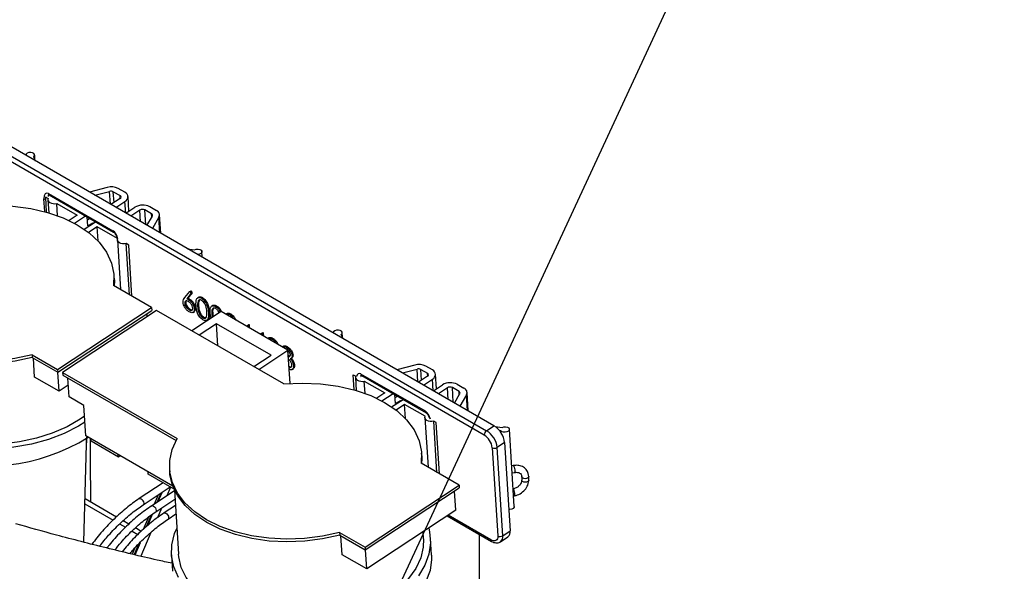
# Paper-space layout 'Sheet2' of a CAD drawing. Header units: millimetres. Extents: x 3 to 471, y 5 to 248.
# Tile 73 of 78: x 96.01 to 103.81, y 151.91 to 156.28. Entities that reach past the tile are written whole.
import ezdxf

# ---------------------------------------------------------------- set-up
doc = ezdxf.new("R2010")
doc.units = ezdxf.units.MM
doc.layers.add('BOARDER', color=7, linetype='Continuous', lineweight=25)
doc.dimstyles.new('SLDDIMSTYLE1', dxfattribs={"dimtxt": 0.18, "dimasz": 1.016, "dimexe": 0, "dimexo": 0.0625, "dimgap": 0, "dimtad": 0, "dimtih": 1, "dimtoh": 1, "dimdec": 0, "dimrnd": 1e-09, "dimzin": 0, "dimdsep": 46, "dimtxsty": 'Standard', "dimblk1": 'DOT', "dimblk2": 'DOT', "dimsah": 1, "dimcen": 0.09, "dimadec": 0, "dimazin": 0, "dimtfac": 1.016, "dimtdec": 0, "dimtofl": 0, "dimtmove": 0, "dimatfit": 3, "dimldrblk": 'DOT', "dimfxl": 0, "dimfrac": 2, "dimtolj": 1, "dimtzin": 0, "dimarcsym": 0})

# ---------------------------------------------------------------- blocks, each defined once
blk = doc.blocks.new('_Dot')
at = {"color": 0, "linetype": 'ByBlock', "lineweight": -2}
blk.add_line((-0.5, 0), (-1, 0), dxfattribs=at)
at = {"color": 0, "linetype": 'ByBlock', "const_width": 0.5}
blk.add_lwpolyline([(-0.25, 0, 1), (0.25, 0, 1)], format="xyb", close=True, dxfattribs=at)

psp = doc.layouts.new('Sheet2')

# ---------------------------------------------------------------- linework, layer by layer
at = {"color": 7, "linetype": 'Continuous', "lineweight": 25}
for p, q in [((95.7837, 155.2921), (99.712, 153.0243)), ((99.7708, 153.063), (95.8425, 155.3308)), ((99.6938, 152.9896), (95.7655, 155.2574)), ((96.1408, 155.1586), (96.126, 155.1919)), ((96.1355, 155.1706), (96.1332, 155.2065)), ((96.7079, 154.9502), (96.5665, 154.9128)), ((96.2187, 154.8771), (96.2204, 154.8736)), ((96.2204, 154.8736), (96.2401, 154.8623)), ((96.2279, 154.7543), (96.2204, 154.8736)), ((96.2421, 154.9019), (96.7528, 154.6071)), ((96.2478, 154.8908), (96.7585, 154.596)), ((96.6099, 154.8878), (96.7269, 154.9188)), ((96.756, 154.9159), (96.809, 154.8854)), ((96.8482, 154.9112), (96.7952, 154.9417)), ((96.8798, 154.7619), (96.8725, 154.8777)), ((96.2383, 154.852), (96.2447, 154.7494)), ((96.3081, 154.823), (96.4705, 154.7292)), ((96.3142, 154.7262), (96.3081, 154.823)), ((96.809, 154.8611), (96.7375, 154.8141)), ((96.7768, 154.7914), (96.8483, 154.8385)), ((96.8556, 154.746), (96.9271, 154.793)), ((97.0448, 154.7977), (97.0977, 154.7671)), ((96.4705, 154.7292), (96.4066, 154.6872)), ((96.4482, 154.666), (96.5365, 154.7241)), ((96.5545, 154.645), (96.55, 154.7163)), ((96.9663, 154.7703), (96.8949, 154.7233)), ((97.0585, 154.7413), (97.0056, 154.7719)), ((97.0225, 154.6496), (97.065, 154.7236)), ((97.1172, 154.7139), (97.0659, 154.6246)), ((97.1313, 154.5868), (97.1221, 154.7336)), ((96.5247, 154.6193), (96.6151, 154.6788)), ((96.5707, 154.7043), (96.5516, 154.6917)), ((96.5545, 154.645), (96.5937, 154.6708)), ((96.6277, 154.6385), (96.5597, 154.5938)), ((96.5937, 154.6708), (96.5986, 154.6679)), ((96.594, 154.6649), (96.5937, 154.6708)), ((96.7901, 154.5448), (96.6277, 154.6385)), ((96.6347, 154.526), (96.6277, 154.6385)), ((96.7882, 154.5345), (96.8129, 154.1411)), ((96.8778, 154.4941), (96.8581, 154.5055)), ((96.8835, 154.1004), (96.8581, 154.5055)), ((96.9032, 154.089), (96.8778, 154.4941)), ((97.3444, 154.4638), (97.3993, 154.4569)), ((97.4599, 154.3971), (97.4571, 154.4422)), ((96.7634, 154.2308), (96.762, 154.2526)), ((97.0592, 153.9989), (96.7586, 154.1725)), ((97.322, 154.0776), (97.3608, 154.1264)), ((97.3714, 154.1118), (97.3371, 154.0686)), ((97.3793, 154.117), (97.3449, 154.0738)), ((97.3608, 154.1264), (97.3687, 154.1315)), ((97.3608, 154.1264), (97.3714, 154.1118)), ((97.3687, 154.1315), (97.3793, 154.117)), ((97.3714, 154.1118), (97.3793, 154.117)), ((97.3218, 154.0319), (97.3296, 154.0371)), ((97.3371, 154.0686), (97.3449, 154.0738)), ((97.3521, 154.0615), (97.3599, 154.0666)), ((97.4328, 154.0813), (97.423, 154.0749)), ((97.424, 154.008), (97.4318, 154.0131)), ((97.4543, 154.0724), (97.4621, 154.0776)), ((97.5447, 154.0167), (97.5349, 154.0102)), ((97.5662, 154.0078), (97.574, 154.013)), ((96.3147, 153.509), (97.0592, 153.9989)), ((96.316, 153.4872), (97.0606, 153.9771)), ((97.0985, 153.9763), (96.3539, 153.4863)), ((97.0244, 153.9275), (97.0228, 153.9523)), ((97.0592, 153.9989), (97.0606, 153.9771)), ((98.1062, 153.3945), (97.0985, 153.9763)), ((97.3555, 153.9815), (97.3634, 153.9867)), ((97.6089, 153.9679), (97.3772, 153.8154)), ((97.388, 153.9611), (97.3978, 153.9676)), ((97.3982, 153.9886), (97.4061, 153.9938)), ((97.5098, 153.9584), (97.5177, 153.9635)), ((97.5298, 153.9159), (97.5229, 153.9508)), ((97.5359, 153.9433), (97.5438, 153.9485)), ((97.5359, 153.9433), (97.5397, 153.9223)), ((97.5438, 153.9485), (97.5475, 153.9275)), ((98.1392, 153.6617), (97.6089, 153.9679)), ((97.6567, 153.9521), (97.6471, 153.9458)), ((97.6781, 153.9432), (97.686, 153.9484)), ((97.5731, 153.8715), (97.4361, 153.7814)), ((97.4643, 153.9187), (97.4722, 153.9239)), ((97.4953, 153.8989), (97.5051, 153.9053)), ((98.0053, 153.6221), (97.5731, 153.8715)), ((97.5842, 153.6959), (97.5731, 153.8715)), ((97.812, 153.8506), (97.8208, 153.8608)), ((97.8208, 153.8608), (97.8287, 153.866)), ((97.8208, 153.8608), (97.8235, 153.8593)), ((97.8235, 153.8593), (97.8313, 153.8645)), ((97.8235, 153.8593), (97.8245, 153.8434)), ((97.8287, 153.866), (97.8313, 153.8645)), ((97.8313, 153.8645), (97.8329, 153.8385)), ((97.924, 153.786), (97.9328, 153.7962)), ((97.9328, 153.7962), (97.9406, 153.8014)), ((97.9328, 153.7962), (97.9354, 153.7947)), ((97.9354, 153.7947), (97.9433, 153.7998)), ((97.9354, 153.7947), (97.9364, 153.7788)), ((97.9406, 153.8014), (97.9433, 153.7998)), ((97.9433, 153.7998), (97.9449, 153.7739)), ((98.5764, 153.7526), (98.5616, 153.7859)), ((98.5711, 153.7645), (98.5688, 153.8004)), ((97.9884, 153.7592), (97.98, 153.7536)), ((98.0135, 153.7496), (98.0213, 153.7548)), ((96.1129, 153.6255), (96.3147, 153.509)), ((96.1129, 153.6255), (96.1142, 153.6036)), ((97.8682, 153.5319), (98.0053, 153.6221)), ((97.9075, 153.5092), (98.1392, 153.6617)), ((98.1047, 153.6939), (98.0949, 153.6874)), ((98.1261, 153.6846), (98.134, 153.6897)), ((98.1557, 153.3985), (98.1392, 153.6617)), ((98.1417, 153.6219), (98.1538, 153.6177)), ((98.1713, 153.618), (98.1791, 153.6232)), ((96.1142, 153.6036), (96.316, 153.4872)), ((96.1321, 153.4492), (96.1227, 153.5988)), ((98.1628, 153.5966), (98.1726, 153.603)), ((98.173, 153.5716), (98.1808, 153.5768)), ((98.1835, 153.5379), (98.1913, 153.543)), ((99.1435, 153.5442), (99.0021, 153.5068)), ((96.3147, 153.509), (96.316, 153.4872)), ((96.3269, 153.3367), (96.3174, 153.4881)), ((96.3539, 153.4863), (97.2628, 152.9616)), ((96.3539, 153.4863), (96.3553, 153.4645)), ((98.1719, 153.5093), (98.1817, 153.5158)), ((98.656, 153.4676), (98.6757, 153.4562)), ((98.6635, 153.3483), (98.656, 153.4676)), ((99.2276, 153.1784), (98.717, 153.4732)), ((99.0455, 153.4818), (99.1625, 153.5127)), ((99.1916, 153.5099), (99.2446, 153.4793)), ((99.2837, 153.5051), (99.2308, 153.5357)), ((99.3154, 153.3559), (99.3081, 153.4717)), ((96.3269, 153.3367), (96.1321, 153.4492)), ((96.3553, 153.4645), (97.2539, 152.9457)), ((96.4055, 153.2913), (96.3961, 153.4409)), ((98.6739, 153.446), (98.6803, 153.3434)), ((98.7227, 153.4621), (99.2334, 153.1672)), ((98.7437, 153.4169), (98.9061, 153.3232)), ((98.7498, 153.3202), (98.7437, 153.4169)), ((99.2446, 153.4551), (99.1731, 153.4081)), ((99.2124, 153.3854), (99.2839, 153.4324)), ((99.2912, 153.3399), (99.3626, 153.387)), ((99.4804, 153.3916), (99.5333, 153.3611)), ((96.3997, 153.3846), (96.3269, 153.3367)), ((98.9061, 153.3232), (98.8422, 153.2811)), ((98.8838, 153.26), (98.9721, 153.3181)), ((98.9901, 153.239), (98.9856, 153.3103)), ((99.4019, 153.3643), (99.3305, 153.3172)), ((99.4941, 153.3353), (99.4412, 153.3658)), ((99.4581, 153.2435), (99.5006, 153.3176)), ((99.5669, 153.1808), (99.5577, 153.3276)), ((96.5234, 153.2233), (96.4055, 153.2913)), ((98.9603, 153.2133), (99.0507, 153.2727)), ((99.0063, 153.2983), (98.9871, 153.2857)), ((98.9901, 153.239), (99.0293, 153.2648)), ((99.0633, 153.2325), (98.9953, 153.1877)), ((99.0293, 153.2648), (99.0342, 153.2619)), ((99.0296, 153.2589), (99.0293, 153.2648)), ((99.2257, 153.1387), (99.0633, 153.2325)), ((99.0703, 153.12), (99.0633, 153.2325)), ((99.5528, 153.3079), (99.5015, 153.2185)), ((96.5384, 152.9831), (96.5234, 153.2233)), ((99.2238, 153.1285), (99.2485, 152.7351)), ((99.3134, 153.0881), (99.2937, 153.0995)), ((99.3191, 152.6943), (99.2937, 153.0995)), ((99.3388, 152.683), (99.3134, 153.0881)), ((99.712, 153.0243), (99.7708, 153.063)), ((99.779, 153.0579), (99.8349, 153.0508)), ((99.8234, 153.0239), (99.8138, 153.0251)), ((99.8242, 153.0111), (99.8234, 153.0239)), ((99.931, 152.4248), (99.8927, 153.0362)), ((97.2279, 152.5851), (96.5384, 152.9831)), ((96.5804, 152.941), (96.5792, 152.9596)), ((96.7965, 152.8163), (96.5804, 152.941)), ((99.8549, 152.9303), (99.7961, 152.8916)), ((99.8549, 152.9303), (99.8987, 152.2316)), ((96.5228, 152.1423), (96.5448, 152.9189)), ((99.199, 152.8247), (99.1976, 152.8466)), ((99.7569, 152.8901), (99.8007, 152.1914)), ((99.8399, 152.1929), (99.7961, 152.8916)), ((96.7965, 152.8163), (96.7953, 152.8348)), ((96.8109, 152.8258), (96.7965, 152.8163)), ((99.4948, 152.5929), (99.1942, 152.7665)), ((97.0322, 152.6802), (97.031, 152.6988)), ((97.2015, 152.7213), (97.2029, 152.6995)), ((99.9222, 152.7481), (99.9109, 152.7459)), ((99.9144, 152.6899), (99.933, 152.6937)), ((97.1513, 152.6114), (96.9616, 152.4866)), ((97.2377, 152.5616), (97.0322, 152.6802)), ((99.9904, 152.6607), (99.9904, 152.6324)), ((99.9904, 152.6603), (99.9904, 152.6607)), ((99.9904, 152.6318), (99.9904, 152.6324)), ((100.0459, 152.6324), (100.0459, 152.6607)), ((96.9934, 152.4383), (97.2073, 152.5791)), ((97.2402, 152.5486), (97.0598, 152.4299)), ((97.2396, 152.5573), (97.2717, 152.0461)), ((98.7503, 152.103), (99.4948, 152.5929)), ((98.7516, 152.0811), (99.4962, 152.5711)), ((99.4679, 152.3948), (99.4584, 152.5462)), ((99.4948, 152.5929), (99.4962, 152.5711)), ((96.7804, 152.3412), (96.5325, 152.4844)), ((96.5768, 152.4588), (96.5768, 152.4724)), ((97.1119, 152.5163), (97.0797, 152.443)), ((97.0916, 152.3816), (97.2444, 152.4821)), ((99.9259, 152.5074), (99.933, 152.5088)), ((97.2475, 152.4321), (97.158, 152.3732)), ((99.4679, 152.3948), (98.7625, 151.9307)), ((96.8786, 152.2845), (96.8327, 152.3111)), ((97.0346, 152.3402), (96.9915, 152.242)), ((97.1898, 152.3249), (97.2517, 152.3656)), ((99.4012, 152.351), (99.7516, 152.1487)), ((96.9769, 152.2278), (96.9309, 152.2544)), ((98.5485, 152.2194), (98.7503, 152.103)), ((98.5485, 152.2194), (98.5498, 152.1976)), ((99.2123, 152.1679), (99.2088, 152.2243)), ((99.8399, 152.1929), (99.8987, 152.2316)), ((98.5498, 152.1976), (98.7516, 152.0811)), ((98.5676, 152.0432), (98.5583, 152.1927)), ((99.276, 152.0404), (99.2678, 152.1714)), ((99.6566, 151.4887), (99.6566, 152.2035)), ((99.8225, 152.1454), (99.8812, 152.1841)), ((96.9276, 152.0964), (96.9061, 152.0476)), ((98.7503, 152.103), (98.7516, 152.0811)), ((98.7625, 151.9307), (98.753, 152.082)), ((97.2163, 152.0427), (97.2245, 151.9117)), ((98.7625, 151.9307), (98.5676, 152.0432))]:
    psp.add_line(p, q, dxfattribs=at)
at = {"color": 8, "linetype": 'Continuous', "lineweight": 25}
for p, q in [((96.7333, 154.8165), (96.7269, 154.9188)), ((96.7614, 154.8298), (96.756, 154.9159)), ((96.8104, 154.8621), (96.809, 154.8854)), ((96.2132, 154.7584), (96.2068, 154.8606)), ((96.8541, 154.7468), (96.8483, 154.8385)), ((96.9721, 154.6787), (96.9663, 154.7703)), ((97.0129, 154.6551), (97.0056, 154.7719)), ((97.0602, 154.7151), (97.0585, 154.7413)), ((97.1249, 154.5905), (97.1172, 154.7139)), ((99.1689, 153.4105), (99.1625, 153.5127)), ((99.197, 153.4238), (99.1916, 153.5099)), ((99.246, 153.4561), (99.2446, 153.4793)), ((99.2896, 153.3408), (99.2839, 153.4324)), ((99.4077, 153.2727), (99.4019, 153.3643)), ((99.4485, 153.2491), (99.4412, 153.3658)), ((99.4957, 153.3091), (99.4941, 153.3353)), ((99.5605, 153.1844), (99.5528, 153.3079)), ((97.1332, 152.5303), (97.101, 152.457)), ((97.1101, 152.463), (97.1417, 152.5359)), ((97.2095, 152.5779), (97.1794, 152.5086)), ((96.5764, 152.459), (96.5768, 152.4724)), ((96.5314, 152.4456), (96.7549, 152.3166)), ((97.1375, 152.4118), (97.1046, 152.3359)), ((97.0568, 152.3563), (97.0166, 152.2646)), ((97.0282, 152.2741), (97.0671, 152.3638)), ((99.7459, 152.1599), (99.4076, 152.3551)), ((96.8059, 152.2871), (96.8531, 152.2599)), ((96.9041, 152.2304), (96.9513, 152.2032)), ((97.0542, 152.2196), (96.9727, 152.0317)), ((96.9278, 152.0424), (96.9705, 152.1408)), ((96.9553, 152.1251), (96.9198, 152.0443))]:
    psp.add_line(p, q, dxfattribs=at)
at = {"color": 7, "linetype": 'Continuous', "lineweight": 25, "flags": 128}
for points in [[(96.126, 155.1919), (96.1323, 155.2004), (96.1327, 155.2096), (96.1271, 155.2178), (96.1164, 155.2238), (96.1026, 155.2264), (96.0878, 155.2253), (96.0746, 155.2207), (96.0652, 155.2133), (96.0612, 155.2045)], [(95.6707, 154.8006), (95.8166, 154.8081), (95.9614, 154.8024), (96.102, 154.7836), (96.2354, 154.7521), (96.3587, 154.7087), (96.4694, 154.6541), (96.5649, 154.5897), (96.6433, 154.5167), (96.703, 154.4367), (96.7426, 154.3514), (96.7612, 154.2627), (96.7586, 154.1725)], [(96.2401, 154.8623), (96.2382, 154.8533), (96.2401, 154.8445), (96.2457, 154.8365), (96.2545, 154.8297), (96.266, 154.8247), (96.2794, 154.8218), (96.2938, 154.8212), (96.3081, 154.823)], [(96.8581, 154.5055), (96.8437, 154.5038), (96.8294, 154.5044), (96.816, 154.5072), (96.8045, 154.5122), (96.7957, 154.519), (96.7901, 154.527), (96.7882, 154.5358), (96.7901, 154.5448)], [(97.3993, 154.4569), (97.4127, 154.4613), (97.4275, 154.4621), (97.4412, 154.4592), (97.4515, 154.4531), (97.4567, 154.4447), (97.4559, 154.4356), (97.4492, 154.4271), (97.4378, 154.4209), (97.4239, 154.4179)], [(96.1129, 153.6255), (95.9763, 153.5954), (95.8354, 153.5774), (95.6931, 153.5719), (95.5522, 153.5789), (95.4156, 153.5983), (95.2861, 153.6297), (95.1663, 153.6725), (95.0586, 153.7258), (94.9652, 153.7885), (94.8881, 153.8594), (94.8288, 153.937), (94.7884, 154.0198), (94.7679, 154.106), (94.7676, 154.1939), (94.7875, 154.2817), (94.8273, 154.3676)], [(96.7634, 154.2308), (96.7641, 154.2098), (96.7624, 154.1703)], [(96.1142, 153.6036), (95.9777, 153.5736), (95.8368, 153.5556), (95.6944, 153.55), (95.5536, 153.557), (95.417, 153.5764), (95.2874, 153.6079), (95.1676, 153.6507), (95.06, 153.704), (94.9666, 153.7667), (94.8895, 153.8376), (94.8301, 153.9152), (94.7898, 153.9979), (94.7693, 154.0841), (94.7673, 154.1055)], [(98.5616, 153.7859), (98.5679, 153.7944), (98.5682, 153.8036), (98.5626, 153.8118), (98.552, 153.8177), (98.5382, 153.8204), (98.5234, 153.8193), (98.5102, 153.8147), (98.5008, 153.8072), (98.4968, 153.7985)], [(96.5316, 153.0925), (96.4809, 153.0613), (96.3666, 153.0035), (96.2414, 152.9557), (96.1078, 152.9187), (95.9683, 152.8932), (95.8256, 152.8799), (95.6826, 152.8788), (95.542, 152.8901), (95.4065, 152.9136), (95.2788, 152.9487), (95.1614, 152.9948), (95.0565, 153.0509), (94.9663, 153.1161), (94.8924, 153.189), (94.8363, 153.2682), (94.799, 153.3522), (94.7814, 153.4393), (94.7837, 153.5278), (94.8059, 153.6161), (94.8233, 153.6572)], [(96.5286, 153.1402), (96.4939, 153.1162), (96.3893, 153.056), (96.2729, 153.0051), (96.1469, 152.9646), (96.014, 152.9352), (95.8769, 152.9176), (95.7384, 152.9121), (95.6012, 152.9189), (95.4682, 152.9377), (95.3421, 152.9683), (95.2255, 153.0099), (95.1207, 153.0618), (95.0298, 153.1229), (94.9548, 153.1919), (94.897, 153.2674), (94.8578, 153.348), (94.838, 153.4319), (94.8361, 153.4522)], [(98.1062, 153.3945), (98.2522, 153.402), (98.397, 153.3963), (98.5376, 153.3776), (98.671, 153.3461), (98.7943, 153.3026), (98.9049, 153.2481), (99.0005, 153.1836), (99.0789, 153.1106), (99.1386, 153.0307), (99.1781, 152.9454), (99.1968, 152.8567), (99.1942, 152.7665)], [(98.6757, 153.4562), (98.6738, 153.4473), (98.6757, 153.4385), (98.6813, 153.4304), (98.6901, 153.4237), (98.7016, 153.4187), (98.715, 153.4158), (98.7294, 153.4152), (98.7437, 153.4169)], [(99.2937, 153.0995), (99.2793, 153.0977), (99.265, 153.0983), (99.2516, 153.1012), (99.2401, 153.1062), (99.2313, 153.1129), (99.2257, 153.121), (99.2238, 153.1298), (99.2257, 153.1387)], [(99.8349, 153.0508), (99.8483, 153.0553), (99.863, 153.0561), (99.8768, 153.0532), (99.8871, 153.047), (99.8923, 153.0387), (99.8915, 153.0295), (99.8848, 153.0211), (99.8734, 153.0148), (99.8592, 153.0118), (99.8445, 153.0125), (99.8319, 153.0167), (99.8234, 153.0239)], [(98.5485, 152.2194), (98.4119, 152.1894), (98.271, 152.1714), (98.1287, 152.1658), (97.9878, 152.1728), (97.8512, 152.1922), (97.7217, 152.2237), (97.6018, 152.2665), (97.4942, 152.3198), (97.4008, 152.3825), (97.3237, 152.4534), (97.2644, 152.531), (97.224, 152.6137), (97.2035, 152.6999), (97.2032, 152.7878), (97.2231, 152.8757), (97.2628, 152.9616)], [(99.199, 152.8247), (99.1997, 152.8038), (99.198, 152.7643)], [(98.5498, 152.1976), (98.4133, 152.1675), (98.2724, 152.1495), (98.13, 152.144), (97.9891, 152.151), (97.8525, 152.1704), (97.723, 152.2018), (97.6032, 152.2446), (97.4955, 152.2979), (97.4022, 152.3607), (97.3251, 152.4316), (97.2657, 152.5092), (97.2254, 152.5919), (97.2048, 152.6781), (97.2029, 152.6995)], [(99.931, 152.4248), (99.9298, 152.4181), (99.9232, 152.4097), (99.9118, 152.4034), (99.8975, 152.4004), (99.8881, 152.4004)], [(97.2718, 151.8622), (97.2346, 151.9461), (97.217, 152.0332), (97.2193, 152.1218), (97.2415, 152.21), (97.2589, 152.2511)], [(99.2537, 152.2539), (99.2608, 152.2247), (99.2684, 152.1366), (99.2561, 152.048), (99.2241, 151.9606), (99.1729, 151.876)], [(99.2123, 152.1679), (99.2107, 152.1026), (99.1911, 152.0171), (99.1523, 151.9335), (99.0949, 151.8534), (99.0201, 151.7784), (98.9295, 151.7102), (98.8249, 151.65), (98.7084, 151.5991), (98.5825, 151.5586), (98.4496, 151.5292), (98.3125, 151.5116), (98.1739, 151.5061), (98.0368, 151.5128), (97.9038, 151.5317), (97.7777, 151.5622), (97.6611, 151.6039), (97.5562, 151.6558), (97.4654, 151.7168), (97.3903, 151.7858), (97.3326, 151.8614), (97.2934, 151.942), (97.2736, 152.0259), (97.2717, 152.0461)], [(99.8007, 152.1914), (99.8004, 152.1792), (99.7978, 152.1689), (99.7931, 152.1607), (99.7864, 152.155), (99.7779, 152.152), (99.7681, 152.1518), (99.7573, 152.1545), (99.7459, 152.1599)], [(99.276, 152.0404), (99.2766, 152.0056), (99.2643, 151.917), (99.2323, 151.8296), (99.1811, 151.7449), (99.1119, 151.6648), (99.0258, 151.5908), (98.9247, 151.5242), (98.8104, 151.4665), (98.6852, 151.4186), (98.5516, 151.3816), (98.4121, 151.3562), (98.2694, 151.3428), (98.1264, 151.3418), (97.9858, 151.3531), (97.8503, 151.3765), (97.7226, 151.4116), (97.6939, 151.4215)]]:
    psp.add_lwpolyline(points, dxfattribs=at)
at = {"color": 8, "linetype": 'Continuous', "lineweight": 25, "flags": 128}
for points in [[(96.5448, 152.9189), (96.5449, 152.9315), (96.5437, 152.964)], [(99.9222, 152.7481), (99.9241, 152.7477), (99.9276, 152.7436), (99.9311, 152.7361), (99.934, 152.7262), (99.936, 152.7156), (99.9367, 152.7057), (99.936, 152.6982), (99.934, 152.6941), (99.933, 152.6937)], [(100.0459, 152.6607), (100.0459, 152.6598), (100.0431, 152.6537), (100.0366, 152.6487), (100.0272, 152.6456), (100.0165, 152.6447), (100.006, 152.6463), (99.9974, 152.6501), (99.9919, 152.6555), (99.9904, 152.6603)], [(100.0459, 152.6324), (100.0459, 152.6314), (100.0431, 152.6254), (100.0366, 152.6204), (100.0272, 152.6172), (100.0165, 152.6164), (100.006, 152.618), (99.9974, 152.6217), (99.9919, 152.6271), (99.9904, 152.6318)], [(99.933, 152.5088), (99.934, 152.5093), (99.936, 152.5134), (99.9367, 152.5209), (99.936, 152.5307), (99.934, 152.5414), (99.9311, 152.5512), (99.9276, 152.5587), (99.9241, 152.5628), (99.9223, 152.5633)], [(96.9616, 152.4866), (96.962, 152.4868), (96.9683, 152.4879), (96.9761, 152.4851), (96.984, 152.4789), (96.9909, 152.4701), (96.9958, 152.4602), (96.9979, 152.4506)], [(96.9979, 152.4506), (96.9969, 152.4428), (96.9933, 152.4382)], [(97.0598, 152.4299), (97.0602, 152.4301), (97.0666, 152.4312), (97.0743, 152.4284), (97.0822, 152.4222), (97.0891, 152.4134), (97.094, 152.4035), (97.0961, 152.3939)], [(97.0961, 152.3939), (97.0951, 152.3861), (97.0915, 152.3815)], [(97.158, 152.3732), (97.1584, 152.3734), (97.1648, 152.3745), (97.1725, 152.3717), (97.1804, 152.3655), (97.1873, 152.3568), (97.1922, 152.3468), (97.1943, 152.3372)], [(97.1943, 152.3372), (97.1933, 152.3294), (97.1897, 152.3248)]]:
    psp.add_lwpolyline(points, dxfattribs=at)
at = {"color": 7, "linetype": 'Continuous', "lineweight": 25}
for centre, radius, start, end in [((96.7407, 154.8345), 0.1203, 63.052, 105.83618), ((96.7379, 154.8802), 0.0401, 63.052, 105.83618), ((96.8036, 154.8732), 0.0133, 294.13382, 66.09244), ((96.832, 154.8748), 0.0398, 294.13382, 66.09244), ((96.9901, 154.6898), 0.1209, 63.12568, 121.4122), ((96.9874, 154.7359), 0.0403, 63.12568, 121.4122), ((97.0537, 154.7295), 0.0127, 332.23364, 67.98533), ((97.0834, 154.7317), 0.0382, 332.23364, 67.98533), ((99.1763, 153.4284), 0.1203, 63.052, 105.83618), ((99.1735, 153.4741), 0.0401, 63.052, 105.83618), ((99.2392, 153.4672), 0.0133, 294.13382, 66.09244), ((99.2676, 153.4687), 0.0398, 294.13382, 66.09244), ((99.4257, 153.2837), 0.1209, 63.12568, 121.4122), ((99.4229, 153.3299), 0.0403, 63.12568, 121.4122), ((99.4893, 153.3235), 0.0127, 332.23364, 67.98533), ((99.519, 153.3257), 0.0382, 332.23364, 67.98533), ((99.7363, 152.9895), 0.0425, 124.82595, 179.7981), ((99.6152, 152.87), 0.1822, 6.80853, 57.89007), ((99.674, 152.9087), 0.1822, 6.80853, 57.89007), ((95.7551, 154.263), 1.5189, 250.90835, 301.84466), ((99.6212, 152.8739), 0.1366, 6.80853, 57.89007), ((99.7751, 152.926), 0.0403, 243.12568, 301.4122), ((99.8493, 152.2229), 0.0502, 309.52422, 10.01819), ((99.8189, 152.2273), 0.0403, 243.12568, 301.4122)]:
    psp.add_arc(centre, radius, start, end, dxfattribs=at)
at = {"color": 8, "linetype": 'Continuous', "lineweight": 25}
for centre, radius, start, end in [((96.2552, 154.9016), 0.0131, 178.55375, 235.59483), ((96.2231, 154.8903), 0.0339, 241.30488, 264.21644), ((96.7659, 154.6068), 0.0131, 178.55375, 235.59483), ((98.7301, 153.4729), 0.0131, 178.55375, 235.59483), ((99.2408, 153.1781), 0.0131, 178.55375, 235.59483), ((99.7589, 152.1595), 0.013, 178.33103, 235.85815), ((99.7905, 152.1842), 0.0502, 309.61277, 10.00927)]:
    psp.add_arc(centre, radius, start, end, dxfattribs=at)
at = {"color": 7, "linetype": 'Continuous', "lineweight": 25}
psp.add_ellipse((96.2461, 154.8379), major_axis=(-0.0224, 0.0671), ratio=0.485068, start_param=5.782242, end_param=7.353038, dxfattribs=at)
at = {"color": 8, "linetype": 'Continuous', "lineweight": 25}
for centre, major_axis, ratio, start_param, end_param in [((96.2657, 154.8508), (-0.024, 0.0408), 0.259681, 5.853486, 6.967557), ((96.7568, 154.5431), (-0.0224, 0.0671), 0.485068, 4.556714, 5.782242), ((98.721, 153.4092), (-0.0224, 0.0671), 0.485068, 5.782242, 7.007769), ((98.7406, 153.4221), (-0.024, 0.0408), 0.259681, 5.853486, 6.967557), ((99.2317, 153.1144), (-0.0224, 0.0671), 0.485068, 4.556714, 5.782242)]:
    psp.add_ellipse(centre, major_axis=major_axis, ratio=ratio, start_param=start_param, end_param=end_param, dxfattribs=at)
at = {"color": 7, "linetype": 'Continuous', "lineweight": 25}
for points, knots in [([(96.7585, 154.596), (96.7591, 154.5956), (96.7604, 154.5948), (96.7636, 154.5919), (96.7676, 154.5873), (96.773, 154.5796), (96.7794, 154.5675), (96.7823, 154.5583), (96.7841, 154.5529)], [0, 0, 0, 0, 0.081949, 0.165164, 0.270263, 0.422679, 0.659321, 1, 1, 1, 1]), ([(97.3087, 154.04), (97.3095, 154.0487), (97.311, 154.0642), (97.3187, 154.0735), (97.322, 154.0776)], [0, 0, 0, 0, 0.558273, 1, 1, 1, 1]), ([(97.3559, 153.9653), (97.3493, 153.97), (97.3362, 153.9792), (97.3207, 154.0008), (97.3113, 154.0221), (97.3096, 154.0341), (97.3087, 154.04)], [0, 0, 0, 0, 0.27967, 0.559085, 0.779558, 1, 1, 1, 1]), ([(97.3504, 154.0465), (97.346, 154.0486), (97.3372, 154.0529), (97.3275, 154.0502), (97.322, 154.0429), (97.3219, 154.0356), (97.3218, 154.0319)], [0, 0, 0, 0, 0.280127, 0.559515, 0.779719, 1, 1, 1, 1]), ([(97.3218, 154.0319), (97.3227, 154.0266), (97.3246, 154.0159), (97.3343, 154.0004), (97.3449, 153.9885), (97.352, 153.9839), (97.3555, 153.9815)], [0, 0, 0, 0, 0.279059, 0.55882, 0.779303, 1, 1, 1, 1]), ([(97.333, 154.0508), (97.3321, 154.0497), (97.3295, 154.0466), (97.3296, 154.0409), (97.3296, 154.0371)], [0, 0, 0, 0, 0.3332563, 1, 1, 1, 1]), ([(97.3296, 154.0371), (97.3306, 154.0317), (97.3325, 154.0211), (97.3422, 154.0056), (97.3528, 153.9937), (97.3598, 153.989), (97.3634, 153.9867)], [0, 0, 0, 0, 0.279059, 0.55882, 0.779303, 1, 1, 1, 1]), ([(97.3371, 154.0686), (97.3399, 154.0675), (97.3448, 154.0655), (97.3498, 154.0627), (97.3521, 154.0615)], [0, 0, 0, 0, 0.5599103, 1, 1, 1, 1]), ([(97.3449, 154.0738), (97.3477, 154.0727), (97.3526, 154.0706), (97.3577, 154.0679), (97.3599, 154.0666)], [0, 0, 0, 0, 0.55991, 1, 1, 1, 1]), ([(97.3852, 153.9953), (97.3842, 154.0008), (97.3823, 154.0117), (97.3721, 154.0274), (97.3612, 154.0394), (97.354, 154.0441), (97.3504, 154.0465)], [0, 0, 0, 0, 0.278754, 0.558605, 0.779147, 1, 1, 1, 1]), ([(97.3521, 154.0615), (97.3585, 154.057), (97.3713, 154.048), (97.3863, 154.0269), (97.3959, 154.0061), (97.3975, 153.9944), (97.3982, 153.9886)], [0, 0, 0, 0, 0.279638, 0.559326, 0.779527, 1, 1, 1, 1]), ([(97.3599, 154.0666), (97.3663, 154.0622), (97.3792, 154.0532), (97.3942, 154.032), (97.4038, 154.0112), (97.4053, 153.9996), (97.4061, 153.9938)], [0, 0, 0, 0, 0.279638, 0.559326, 0.779527, 1, 1, 1, 1]), ([(97.4109, 154.0154), (97.4103, 154.0344), (97.4095, 154.0582), (97.4215, 154.0747), (97.4304, 154.0789), (97.4416, 154.0787), (97.45, 154.0745), (97.4543, 154.0724)], [0, 0, 0, 0, 0.498702, 0.624177, 0.749467, 0.874745, 1, 1, 1, 1]), ([(97.4649, 153.9024), (97.4607, 153.9052), (97.4521, 153.9109), (97.4361, 153.9283), (97.4153, 153.9665), (97.4127, 153.9959), (97.4109, 154.0154)], [0, 0, 0, 0, 0.125551, 0.25109, 0.50025, 1, 1, 1, 1]), ([(97.4557, 154.0556), (97.4524, 154.0572), (97.4458, 154.0603), (97.4373, 154.0597), (97.4307, 154.0558), (97.4223, 154.0417), (97.4233, 154.0229), (97.424, 154.008)], [0, 0, 0, 0, 0.125139, 0.250418, 0.375519, 0.500847, 1, 1, 1, 1]), ([(97.4368, 154.057), (97.4361, 154.0559), (97.4294, 154.046), (97.4307, 154.0286), (97.4318, 154.0131)], [0, 0, 0, 0, 0.111538, 1, 1, 1, 1]), ([(97.4318, 154.0131), (97.4329, 153.9979), (97.4345, 153.9752), (97.4498, 153.9451), (97.4621, 153.9308), (97.4688, 153.9262), (97.4722, 153.9239)], [0, 0, 0, 0, 0.500291, 0.749086, 0.874606, 1, 1, 1, 1]), ([(97.4321, 154.0802), (97.4341, 154.0814), (97.439, 154.0843), (97.4495, 154.0837), (97.4579, 154.0796), (97.4621, 154.0776)], [0, 0, 0, 0, 0.270789, 0.635428, 1, 1, 1, 1]), ([(97.4543, 154.0724), (97.4586, 154.0696), (97.4672, 154.0639), (97.4833, 154.0464), (97.5047, 154.0081), (97.5078, 153.9783), (97.5098, 153.9584)], [0, 0, 0, 0, 0.1256, 0.251197, 0.500581, 1, 1, 1, 1]), ([(97.4968, 153.966), (97.4953, 153.9813), (97.4931, 154.0043), (97.478, 154.0344), (97.4658, 154.0487), (97.4591, 154.0533), (97.4557, 154.0556)], [0, 0, 0, 0, 0.500072, 0.749021, 0.874598, 1, 1, 1, 1]), ([(97.4621, 154.0776), (97.4664, 154.0748), (97.475, 154.069), (97.4912, 154.0516), (97.5125, 154.0132), (97.5156, 153.9834), (97.5177, 153.9635)], [0, 0, 0, 0, 0.1256, 0.251197, 0.500581, 1, 1, 1, 1]), ([(97.5229, 153.9508), (97.5222, 153.9698), (97.5214, 153.9936), (97.5334, 154.01), (97.5423, 154.0142), (97.5535, 154.014), (97.562, 154.0099), (97.5662, 154.0078)], [0, 0, 0, 0, 0.498702, 0.624177, 0.749467, 0.874745, 1, 1, 1, 1]), ([(97.544, 154.0156), (97.5461, 154.0168), (97.5509, 154.0197), (97.5614, 154.0191), (97.5698, 154.015), (97.574, 154.013)], [0, 0, 0, 0, 0.270789, 0.635428, 1, 1, 1, 1]), ([(97.574, 154.013), (97.5783, 154.0101), (97.5869, 154.0044), (97.6023, 153.9881), (97.6097, 153.9733), (97.6143, 153.964)], [0, 0, 0, 0, 0.268393, 0.536778, 1, 1, 1, 1]), ([(97.3555, 153.9815), (97.36, 153.9794), (97.3688, 153.9753), (97.3787, 153.9776), (97.3849, 153.9842), (97.3851, 153.9916), (97.3852, 153.9953)], [0, 0, 0, 0, 0.280018, 0.559853, 0.779987, 1, 1, 1, 1]), ([(97.3982, 153.9886), (97.398, 153.9817), (97.3974, 153.9677), (97.386, 153.9585), (97.3714, 153.9579), (97.3611, 153.9629), (97.3559, 153.9653)], [0, 0, 0, 0, 0.2796308, 0.5589603, 0.7794783, 1, 1, 1, 1]), ([(97.3634, 153.9867), (97.3677, 153.9847), (97.3764, 153.9808), (97.3846, 153.9813), (97.3868, 153.9841), (97.3869, 153.9843)], [0, 0, 0, 0, 0.489359, 0.978397, 1, 1, 1, 1]), ([(97.4061, 153.9938), (97.406, 153.9865), (97.4059, 153.9745), (97.3988, 153.9699), (97.3959, 153.9681)], [0, 0, 0, 0, 0.60382, 1, 1, 1, 1]), ([(97.424, 154.008), (97.4251, 153.9928), (97.4266, 153.97), (97.442, 153.9399), (97.4543, 153.9257), (97.461, 153.921), (97.4643, 153.9187)], [0, 0, 0, 0, 0.500291, 0.749086, 0.874606, 1, 1, 1, 1]), ([(97.5098, 153.9584), (97.5102, 153.9394), (97.5108, 153.911), (97.4927, 153.8956), (97.4777, 153.8961), (97.4692, 153.9003), (97.4649, 153.9024)], [0, 0, 0, 0, 0.4994065, 0.7487427, 0.8743724, 1, 1, 1, 1]), ([(97.4938, 153.9285), (97.4952, 153.9349), (97.4977, 153.9463), (97.497, 153.9599), (97.4968, 153.966)], [0, 0, 0, 0, 0.559599, 1, 1, 1, 1]), ([(97.5177, 153.9635), (97.5188, 153.9434), (97.5204, 153.9174), (97.506, 153.9086), (97.5028, 153.9066)], [0, 0, 0, 0, 0.773801, 1, 1, 1, 1]), ([(97.5677, 153.991), (97.5644, 153.9925), (97.5577, 153.9957), (97.5492, 153.9951), (97.5427, 153.9912), (97.5343, 153.9771), (97.5352, 153.9583), (97.5359, 153.9433)], [0, 0, 0, 0, 0.125139, 0.250418, 0.375519, 0.500847, 1, 1, 1, 1]), ([(97.5488, 153.9924), (97.548, 153.9913), (97.5413, 153.9814), (97.5426, 153.964), (97.5438, 153.9485)], [0, 0, 0, 0, 0.1115383, 1, 1, 1, 1]), ([(97.5662, 154.0078), (97.5705, 154.005), (97.579, 153.9993), (97.5931, 153.9845), (97.5996, 153.9717), (97.6034, 153.9642)], [0, 0, 0, 0, 0.295895, 0.591782, 1, 1, 1, 1]), ([(97.5944, 153.9583), (97.5921, 153.9634), (97.5878, 153.9726), (97.5777, 153.984), (97.571, 153.9887), (97.5677, 153.991)], [0, 0, 0, 0, 0.373842, 0.687141, 1, 1, 1, 1]), ([(97.6481, 153.9458), (97.6502, 153.947), (97.655, 153.9499), (97.6655, 153.9493), (97.6739, 153.9453), (97.6781, 153.9432)], [0, 0, 0, 0, 0.270789, 0.6354281, 1, 1, 1, 1]), ([(97.6559, 153.951), (97.658, 153.9522), (97.6628, 153.9551), (97.6733, 153.9545), (97.6817, 153.9504), (97.686, 153.9484)], [0, 0, 0, 0, 0.270789, 0.635428, 1, 1, 1, 1]), ([(97.6781, 153.9432), (97.6824, 153.9403), (97.6909, 153.9346), (97.7025, 153.923), (97.7073, 153.9137), (97.7094, 153.9099)], [0, 0, 0, 0, 0.36754, 0.735071, 1, 1, 1, 1]), ([(97.686, 153.9484), (97.6902, 153.9455), (97.6988, 153.9398), (97.7139, 153.9238), (97.7211, 153.9095), (97.7256, 153.9005)], [0, 0, 0, 0, 0.273869, 0.547731, 1, 1, 1, 1]), ([(97.4643, 153.9187), (97.4683, 153.917), (97.4761, 153.9135), (97.4878, 153.9156), (97.4915, 153.9236), (97.4938, 153.9285)], [0, 0, 0, 0, 0.280257, 0.560781, 1, 1, 1, 1]), ([(97.4722, 153.9239), (97.4762, 153.9219), (97.4823, 153.9189), (97.4868, 153.9202), (97.4883, 153.9206)], [0, 0, 0, 0, 0.669776, 1, 1, 1, 1]), ([(97.9805, 153.7521), (97.9818, 153.7534), (97.986, 153.7577), (97.998, 153.7568), (98.0083, 153.752), (98.0135, 153.7496)], [0, 0, 0, 0, 0.18956, 0.594829, 1, 1, 1, 1]), ([(97.9883, 153.7572), (97.9896, 153.7586), (97.9938, 153.7629), (98.0058, 153.762), (98.0161, 153.7572), (98.0213, 153.7548)], [0, 0, 0, 0, 0.18956, 0.594829, 1, 1, 1, 1]), ([(98.0135, 153.7496), (98.0202, 153.745), (98.0328, 153.7364), (98.0426, 153.7217), (98.0471, 153.7149)], [0, 0, 0, 0, 0.5385638, 1, 1, 1, 1]), ([(98.0213, 153.7548), (98.0279, 153.7501), (98.0411, 153.7408), (98.0557, 153.7217), (98.0605, 153.7099), (98.0619, 153.7064)], [0, 0, 0, 0, 0.411868, 0.823299, 1, 1, 1, 1]), ([(98.0965, 153.687), (98.0979, 153.6883), (98.1019, 153.6919), (98.1126, 153.6911), (98.1216, 153.6868), (98.1261, 153.6846)], [0, 0, 0, 0, 0.212544, 0.606105, 1, 1, 1, 1]), ([(98.1044, 153.6922), (98.1058, 153.6934), (98.1098, 153.697), (98.1205, 153.6963), (98.1295, 153.6919), (98.134, 153.6897)], [0, 0, 0, 0, 0.212544, 0.606105, 1, 1, 1, 1]), ([(98.1261, 153.6846), (98.1321, 153.6805), (98.1439, 153.6723), (98.1587, 153.6538), (98.1685, 153.6345), (98.1703, 153.6235), (98.1713, 153.618)], [0, 0, 0, 0, 0.280085, 0.5598683, 0.7800992, 1, 1, 1, 1]), ([(98.134, 153.6897), (98.1399, 153.6856), (98.1518, 153.6774), (98.1665, 153.6589), (98.1763, 153.6396), (98.1782, 153.6287), (98.1791, 153.6232)], [0, 0, 0, 0, 0.280085, 0.559868, 0.780099, 1, 1, 1, 1]), ([(98.1582, 153.6256), (98.1572, 153.6302), (98.1551, 153.6395), (98.1471, 153.6519), (98.1414, 153.6563), (98.1395, 153.6577)], [0, 0, 0, 0, 0.399622, 0.80262, 1, 1, 1, 1]), ([(98.1422, 153.6139), (98.1435, 153.6133), (98.1487, 153.6113), (98.1544, 153.6136), (98.158, 153.6191), (98.1581, 153.6235), (98.1582, 153.6256)], [0, 0, 0, 0, 0.136767, 0.567188, 0.783656, 1, 1, 1, 1]), ([(98.1791, 153.6232), (98.1791, 153.6196), (98.179, 153.6125), (98.1762, 153.6053), (98.1724, 153.6038), (98.1711, 153.6033)], [0, 0, 0, 0, 0.392618, 0.784923, 1, 1, 1, 1]), ([(98.1705, 153.544), (98.1701, 153.547), (98.1693, 153.5529), (98.1641, 153.5656), (98.1556, 153.5798), (98.1472, 153.5856), (98.1439, 153.5879)], [0, 0, 0, 0, 0.189884, 0.379794, 0.756902, 1, 1, 1, 1]), ([(98.1477, 153.5262), (98.1486, 153.5258), (98.1543, 153.5232), (98.1622, 153.5252), (98.1699, 153.5316), (98.1703, 153.5399), (98.1705, 153.544)], [0, 0, 0, 0, 0.062639, 0.426888, 0.71374, 1, 1, 1, 1]), ([(98.1713, 153.618), (98.1712, 153.6144), (98.1712, 153.6072), (98.1668, 153.5978), (98.1603, 153.5958), (98.1563, 153.5946)], [0, 0, 0, 0, 0.280508, 0.560792, 1, 1, 1, 1]), ([(98.1563, 153.5946), (98.1599, 153.5906), (98.1661, 153.5836), (98.1709, 153.5753), (98.173, 153.5716)], [0, 0, 0, 0, 0.559795, 1, 1, 1, 1]), ([(98.1642, 153.5997), (98.1677, 153.5958), (98.174, 153.5888), (98.1787, 153.5805), (98.1808, 153.5768)], [0, 0, 0, 0, 0.559795, 1, 1, 1, 1]), ([(98.173, 153.5716), (98.1761, 153.5651), (98.1816, 153.5534), (98.1829, 153.5426), (98.1835, 153.5379)], [0, 0, 0, 0, 0.559419, 1, 1, 1, 1]), ([(98.1913, 153.543), (98.191, 153.5354), (98.1905, 153.5228), (98.1828, 153.5182), (98.1798, 153.5165)], [0, 0, 0, 0, 0.612201, 1, 1, 1, 1]), ([(98.1808, 153.5768), (98.1839, 153.5702), (98.1895, 153.5585), (98.1907, 153.5478), (98.1913, 153.543)], [0, 0, 0, 0, 0.559419, 1, 1, 1, 1]), ([(98.1434, 153.5364), (98.1484, 153.5339), (98.1582, 153.5291), (98.1682, 153.5289), (98.1711, 153.5322), (98.1715, 153.5326)], [0, 0, 0, 0, 0.4680365, 0.9343263, 1, 1, 1, 1]), ([(98.1835, 153.5379), (98.1829, 153.5305), (98.1819, 153.5158), (98.1692, 153.5066), (98.1571, 153.5058), (98.1502, 153.5089), (98.1488, 153.5095)], [0, 0, 0, 0, 0.334826, 0.669928, 0.934187, 1, 1, 1, 1]), ([(99.2334, 153.1672), (99.234, 153.1669), (99.2352, 153.1661), (99.2385, 153.1632), (99.2425, 153.1586), (99.2479, 153.1509), (99.2543, 153.1388), (99.2572, 153.1296), (99.2589, 153.1241)], [0, 0, 0, 0, 0.081949, 0.165164, 0.270263, 0.422679, 0.659321, 1, 1, 1, 1]), ([(96.5448, 152.9189), (96.5453, 152.9374), (96.5458, 152.9568), (96.5463, 152.9729), (96.5464, 152.9737)], [0, 0, 0, 0, 0.955583, 1, 1, 1, 1]), ([(96.5768, 152.4724), (96.5768, 152.4987), (96.5767, 152.5754), (96.5765, 152.6947), (96.5759, 152.824), (96.5753, 152.9133), (96.5748, 152.9548), (96.5747, 152.9622)], [0, 0, 0, 0, 0.139713, 0.406348, 0.673508, 0.941555, 1, 1, 1, 1]), ([(100.0459, 152.6607), (100.0453, 152.6688), (100.0437, 152.6896), (100.0274, 152.7194), (99.9971, 152.7423), (99.9603, 152.7527), (99.9345, 152.7496), (99.9222, 152.7481)], [0, 0, 0, 0, 0.141608, 0.365433, 0.582226, 0.801269, 1, 1, 1, 1]), ([(99.933, 152.6937), (99.9379, 152.6944), (99.9502, 152.6961), (99.9677, 152.6931), (99.9819, 152.6845), (99.9891, 152.6741), (99.99, 152.6644), (99.9904, 152.6607)], [0, 0, 0, 0, 0.14227, 0.355658, 0.577761, 0.836932, 1, 1, 1, 1]), ([(99.9904, 152.6324), (99.9901, 152.6288), (99.9895, 152.62), (99.9822, 152.603), (99.9669, 152.5848), (99.9456, 152.57), (99.93, 152.5655), (99.9222, 152.5633)], [0, 0, 0, 0, 0.137523, 0.344941, 0.565651, 0.782656, 1, 1, 1, 1]), ([(99.933, 152.5088), (99.9412, 152.5109), (99.9643, 152.5168), (99.9996, 152.538), (100.0309, 152.5732), (100.0446, 152.6071), (100.0457, 152.6269), (100.0459, 152.6324)], [0, 0, 0, 0, 0.138835, 0.389066, 0.643675, 0.901621, 1, 1, 1, 1]), ([(96.9616, 152.4866), (96.944, 152.4745), (96.8929, 152.4397), (96.8096, 152.3719), (96.7145, 152.2797), (96.6397, 152.197), (96.5995, 152.1426), (96.587, 152.1257)], [0, 0, 0, 0, 0.132523, 0.384085, 0.63558, 0.886922, 1, 1, 1, 1]), ([(96.6473, 152.1102), (96.6708, 152.1397), (96.7225, 152.2043), (96.8087, 152.2922), (96.9009, 152.3738), (96.9632, 152.4172), (96.9934, 152.4383)], [0, 0, 0, 0, 0.222418, 0.487032, 0.751419, 1, 1, 1, 1]), ([(97.0598, 152.4299), (97.0422, 152.4178), (96.9911, 152.383), (96.9078, 152.3153), (96.8128, 152.2228), (96.7448, 152.1486), (96.7111, 152.1033), (96.7051, 152.0954)], [0, 0, 0, 0, 0.140898, 0.408358, 0.675747, 0.942973, 1, 1, 1, 1]), ([(96.7677, 152.0805), (96.784, 152.1007), (96.8284, 152.156), (96.907, 152.2354), (96.9991, 152.3171), (97.0614, 152.3606), (97.0916, 152.3816)], [0, 0, 0, 0, 0.164761, 0.448997, 0.732987, 1, 1, 1, 1]), ([(97.158, 152.3732), (97.1404, 152.3612), (97.0893, 152.3264), (97.0062, 152.2583), (96.9118, 152.1683), (96.8536, 152.1002), (96.8251, 152.0668)], [0, 0, 0, 0, 0.15126, 0.438388, 0.72544, 1, 1, 1, 1]), ([(96.8889, 152.0517), (96.8976, 152.0624), (96.9346, 152.108), (97.0053, 152.1785), (97.0973, 152.2605), (97.1596, 152.3039), (97.1898, 152.3249)], [0, 0, 0, 0, 0.095451, 0.403273, 0.710829, 1, 1, 1, 1]), ([(97.2205, 151.9751), (97.1817, 151.9835), (97.0062, 152.0214), (96.7004, 152.0957), (96.3258, 152.1912), (96.0897, 152.2579), (95.9828, 152.2882)], [0, 0, 0, 0, 0.0914, 0.412685, 0.733886, 1, 1, 1, 1]), ([(99.7516, 152.1487), (99.7579, 152.1455), (99.7733, 152.1377), (99.797, 152.1357), (99.8162, 152.1393), (99.822, 152.1454), (99.8223, 152.1457)], [0, 0, 0, 0, 0.2693541, 0.6532396, 0.9817985, 1, 1, 1, 1])]:
    psp.add_open_spline(points, degree=3, knots=knots, dxfattribs=at)

# ---------------------------------------------------------------- leaders
at = {"layer": 'BOARDER'}
psp.add_leader([(97.8668, 149.3143), (103.8125, 162.125)], dimstyle='SLDDIMSTYLE1', dxfattribs=at)

doc.saveas('drawing.dxf')
